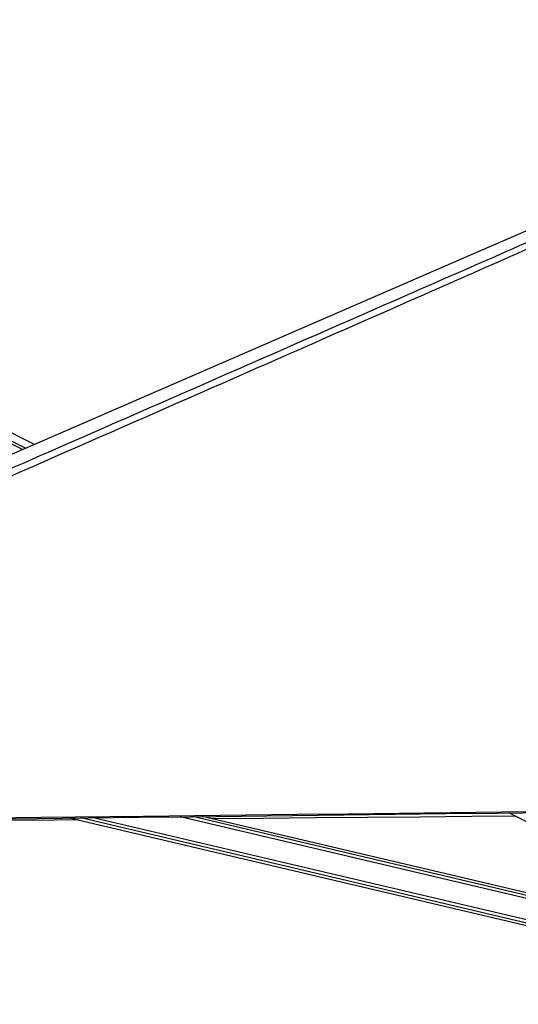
# Model space of a CAD drawing. Header units: millimetres. Extents: x 36407 to 443956, y 6043 to 409364.
# Tile 61 of 73: x 333072 to 353553, y 144211 to 184680. Entities that reach past the tile are written whole.
import ezdxf

# ---------------------------------------------------------------- set-up
doc = ezdxf.new("R2010")
doc.units = ezdxf.units.MM
doc.header["$LTSCALE"] = 50

msp = doc.modelspace()

# ---------------------------------------------------------------- linework, layer by layer
at = {"color": 7, "linetype": 'Continuous', "lineweight": 25}
for p, q in [((333674.14, 167220.83), (299285.16, 184680.47)), ((333190.43, 167010.81), (326851.52, 170229.15)), ((335176.12, 151865.09), (367635.11, 144211.26)), ((364851.04, 146203.4), (340570.89, 151928.65)), ((353180.31, 152077.58), (368602.05, 144315.41))]:
    msp.add_line(p, q, dxfattribs=at)
at = {"color": 8, "linetype": 'Continuous', "lineweight": 25}
for p, q in [((298989.9, 184502.37), (333325.89, 167069.63)), ((367657.49, 144306.59), (335582.52, 151869.87)), ((367685.74, 144426.49), (336093.72, 151875.89)), ((365696.44, 145777.89), (339657.42, 151917.89)), ((365224.01, 146015.67), (340167.9, 151923.9))]:
    msp.add_line(p, q, dxfattribs=at)
at = {"color": 7, "linetype": 'Continuous', "lineweight": 25, "flags": 128}
for points in [[(355895.59, 176868.82), (351517.38, 174967.92), (333994.34, 167359.85), (312649.86, 158092.61), (300829.56, 152960.54)], [(335503, 151788.01), (334511.4, 151779.46), (332369.75, 151761.01), (330228.09, 151742.58), (328086.44, 151724.16), (325944.78, 151705.75), (323803.12, 151687.35), (321661.46, 151668.97), (319519.81, 151650.6), (317378.15, 151632.24), (315236.49, 151613.89), (313094.84, 151595.56), (310953.18, 151577.23), (309872.97, 151567.99)], [(331676.79, 151823.9), (335879.14, 151873.36), (337980.3, 151898.12), (340081.47, 151922.88), (342182.64, 151947.66), (344283.81, 151972.45), (346384.98, 151997.26), (348486.15, 152022.08), (350587.32, 152046.91), (352688.48, 152071.76), (354789.65, 152096.62)], [(331848.17, 151871.87), (333949.33, 151896.59), (338151.68, 151946.07), (340252.84, 151970.84), (342354.01, 151995.61), (344455.18, 152020.4), (346556.35, 152045.21), (348657.52, 152070.02), (350758.68, 152094.86), (352859.85, 152119.7), (354961.02, 152144.56)], [(353447.23, 151943.23), (351644.65, 151927.59), (349502.99, 151909.02), (347361.34, 151890.46), (345219.68, 151871.93), (343078.03, 151853.4), (340967.37, 151835.16)]]:
    msp.add_lwpolyline(points, dxfattribs=at)
at = {"color": 7, "linetype": 'Continuous', "lineweight": 25}
msp.add_open_spline([(357846.12, 176990.27), (356481.46, 176384.54), (353752.15, 175173.07), (346132.51, 171811.73), (330088.76, 164762.94), (313489.17, 157489.98), (301761.7, 152353.13), (299828.27, 151506.27), (299805.33, 151496.22)], degree=3, knots=[0, 0, 0, 0, 0.0708623, 0.14172469, 0.39453835, 0.90018027, 0.99881584, 1, 1, 1, 1], dxfattribs=at)
at = {"color": 8, "linetype": 'Continuous', "lineweight": 25}
msp.add_open_spline([(300899.57, 152308.05), (308457, 155616.36), (319571.96, 160482.01), (335592.62, 167497.87), (345428.86, 171807.45), (353085.34, 175165.5), (355837.49, 176373.86), (357213.57, 176978.04)], degree=3, knots=[0, 0, 0, 0, 0.40295159, 0.59263416, 0.85388806, 0.92694407, 1, 1, 1, 1], dxfattribs=at)

doc.saveas('drawing.dxf')
